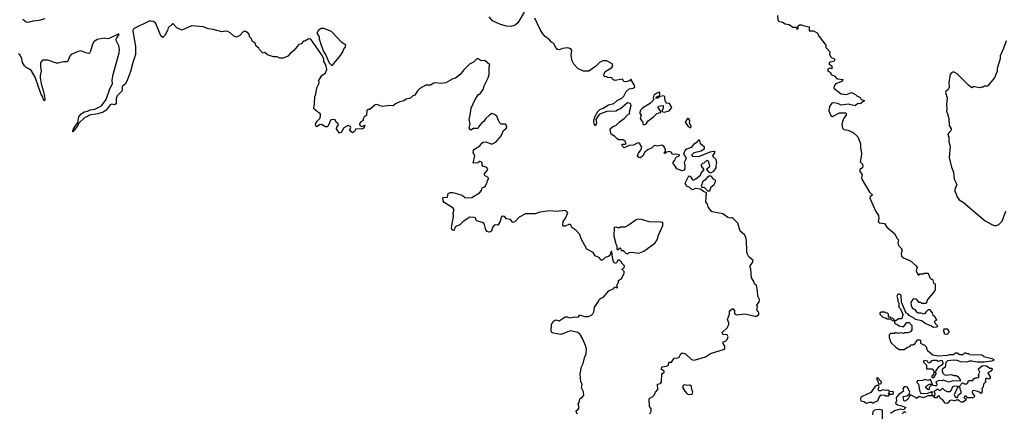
# Model space of a CAD drawing. Extents: x 2219101 to 2444320, y 201258 to 358766.
# Tile 62 of 256: x 2259290 to 2270670, y 289801 to 294338. Entities that reach past the tile are written whole.
import ezdxf

# ---------------------------------------------------------------- set-up
doc = ezdxf.new("R2010")
doc.units = 0

msp = doc.modelspace()

# ---------------------------------------------------------------- linework, layer by layer
at = {"layer": '0CON10XD'}
for points in [[(2265121, 294425), (2265048, 294302), (2265015, 294276), (2264965, 294261), (2264915, 294265), (2264845, 294282), (2264753, 294323), (2264715, 294370)], [(2259326, 294345), (2259365, 294314), (2259395, 294310), (2259445, 294326), (2259515, 294331), (2259585, 294350)], [(2265735, 289779), (2265720, 289805), (2265722, 289818), (2265745, 289837), (2265756, 289855), (2265746, 289895), (2265756, 289915), (2265762, 289958), (2265799, 289985), (2265809, 290001), (2265806, 290036), (2265784, 290084), (2265789, 290125), (2265774, 290155), (2265766, 290245), (2265783, 290327), (2265804, 290366), (2265823, 290445), (2265836, 290474), (2265839, 290535), (2265831, 290575), (2265796, 290655), (2265769, 290699), (2265742, 290722), (2265655, 290742), (2265545, 290699), (2265460, 290715), (2265442, 290725), (2265431, 290741), (2265436, 290815), (2265455, 290850), (2265473, 290867), (2265485, 290869), (2265525, 290857), (2265595, 290903), (2265616, 290906), (2265645, 290894), (2265705, 290904), (2265735, 290900), (2265748, 290905), (2265758, 290922), (2265766, 290924), (2265820, 290910), (2265865, 290910), (2265904, 290926), (2265915, 290938), (2265926, 290964), (2265932, 291015), (2265978, 291082), (2265988, 291105), (2266005, 291120), (2266035, 291128), (2266098, 291205), (2266155, 291232), (2266165, 291250), (2266195, 291240), (2266200, 291245), (2266190, 291265), (2266212, 291305), (2266210, 291325), (2266245, 291348), (2266278, 291405), (2266275, 291430), (2266250, 291455), (2266278, 291472), (2266280, 291495), (2266250, 291525), (2266250, 291535), (2266232, 291542), (2266225, 291560), (2266202, 291558), (2266185, 291520), (2266165, 291528), (2266153, 291543), (2266140, 291585), (2266135, 291660), (2266125, 291660), (2266110, 291615), (2266095, 291600), (2266055, 291590), (2266025, 291560), (2266005, 291560), (2265990, 291585), (2265941, 291611), (2265916, 291646), (2265845, 291688), (2265780, 291805), (2265762, 291855), (2265716, 291906), (2265672, 291935), (2265659, 291969), (2265644, 291976), (2265595, 291952), (2265574, 291954), (2265568, 291965), (2265572, 292005), (2265600, 292045), (2265627, 292105), (2265615, 292120), (2265592, 292132), (2265495, 292121), (2265415, 292131), (2265307, 292113), (2265247, 292093), (2265135, 292094), (2265062, 292058), (2265020, 292010), (2264995, 291994), (2264985, 291997), (2264961, 292031), (2264915, 292036), (2264893, 292063), (2264873, 292067), (2264854, 292056), (2264844, 292006), (2264815, 291962), (2264785, 291969), (2264775, 291964), (2264754, 291935), (2264744, 291895), (2264733, 291885), (2264715, 291882), (2264692, 291892), (2264679, 291909), (2264662, 291972), (2264650, 291990), (2264573, 292015), (2264563, 292025), (2264560, 292045), (2264544, 292054), (2264492, 292058), (2264414, 292006), (2264375, 291967), (2264332, 291948), (2264321, 291935), (2264313, 291907), (2264305, 291903), (2264285, 291912), (2264282, 291935), (2264303, 292065), (2264299, 292105), (2264311, 292145), (2264295, 292165), (2264196, 292226), (2264185, 292245), (2264182, 292278), (2264195, 292288), (2264225, 292284), (2264235, 292289), (2264241, 292329), (2264265, 292341), (2264295, 292341), (2264405, 292309), (2264435, 292282), (2264465, 292278), (2264515, 292282), (2264604, 292336), (2264626, 292365), (2264636, 292394), (2264655, 292401), (2264669, 292415), (2264692, 292458), (2264695, 292480), (2264710, 292495), (2264710, 292505), (2264690, 292525), (2264671, 292531), (2264663, 292547), (2264663, 292557), (2264693, 292597), (2264699, 292615), (2264690, 292630), (2264644, 292645), (2264636, 292656), (2264636, 292685), (2264625, 292697), (2264605, 292699), (2264585, 292683), (2264532, 292682), (2264550, 292765), (2264531, 292801), (2264534, 292825), (2264548, 292842), (2264609, 292881), (2264630, 292910), (2264645, 292921), (2264677, 292927), (2264734, 292904), (2264755, 292904), (2264795, 292927), (2264853, 292995), (2264883, 293057), (2264918, 293085), (2264922, 293102), (2264905, 293130), (2264855, 293130), (2264832, 293155), (2264803, 293223), (2264768, 293248), (2264745, 293253), (2264718, 293235), (2264675, 293192), (2264655, 293163), (2264632, 293148), (2264604, 293115), (2264585, 293082), (2264535, 293081), (2264505, 293060), (2264484, 293085), (2264497, 293135), (2264484, 293185), (2264498, 293235), (2264509, 293315), (2264554, 293416), (2264590, 293470), (2264615, 293490), (2264645, 293530), (2264658, 293572), (2264706, 293665), (2264717, 293705), (2264717, 293793), (2264722, 293815), (2264665, 293868), (2264625, 293862), (2264588, 293885), (2264574, 293886), (2264535, 293848), (2264488, 293825), (2264422, 293758), (2264380, 293705), (2264326, 293664), (2264295, 293654), (2264215, 293610), (2264155, 293602), (2264095, 293609), (2264075, 293604), (2264039, 293581), (2263985, 293582), (2263915, 293542), (2263888, 293515), (2263858, 293465), (2263835, 293457), (2263805, 293431), (2263755, 293418), (2263730, 293400), (2263685, 293390), (2263633, 293367), (2263605, 293342), (2263567, 293347), (2263485, 293333), (2263451, 293341), (2263427, 293357), (2263400, 293355), (2263335, 293300), (2263315, 293300), (2263302, 293288), (2263298, 293232), (2263288, 293222), (2263272, 293218), (2263268, 293202), (2263260, 293195), (2263258, 293172), (2263234, 293156), (2263218, 293135), (2263222, 293115), (2263243, 293103), (2263278, 293118), (2263266, 293084), (2263235, 293074), (2263175, 293077), (2263160, 293045), (2263135, 293031), (2263116, 293045), (2263106, 293065), (2263118, 293095), (2263112, 293105), (2263085, 293117), (2263035, 293087), (2263006, 293034), (2262985, 293027), (2262952, 293075), (2262956, 293095), (2262971, 293115), (2262971, 293135), (2262947, 293155), (2262935, 293180), (2262905, 293186), (2262885, 293182), (2262857, 293113), (2262845, 293100), (2262825, 293100), (2262777, 293127), (2262755, 293124), (2262725, 293098), (2262712, 293115), (2262708, 293135), (2262727, 293165), (2262757, 293195), (2262768, 293225), (2262768, 293245), (2262759, 293259), (2262730, 293275), (2262694, 293304), (2262688, 293315), (2262698, 293365), (2262700, 293455), (2262707, 293463), (2262715, 293500), (2262725, 293550), (2262752, 293605), (2262748, 293635), (2262782, 293695), (2262825, 293723), (2262838, 293762), (2262828, 293815), (2262806, 293855), (2262804, 293885), (2262780, 293935), (2262655, 294113), (2262633, 294117), (2262585, 294090), (2262572, 294088), (2262545, 294060), (2262515, 294050), (2262459, 293981), (2262415, 293948), (2262390, 293915), (2262336, 293894), (2262295, 293892), (2262267, 293907), (2262225, 293910), (2262153, 293933), (2262125, 293960), (2262095, 293950), (2262090, 293965), (2262060, 293995), (2262055, 294010), (2262022, 294032), (2262010, 294065), (2261975, 294090), (2261970, 294115), (2261950, 294135), (2261938, 294175), (2261905, 294200), (2261875, 294200), (2261836, 294154), (2261795, 294137), (2261765, 294147), (2261722, 294185), (2261695, 294201), (2261665, 294204), (2261625, 294197), (2261525, 294224), (2261467, 294233), (2261415, 294256), (2261275, 294266), (2261165, 294218), (2261105, 294242), (2261065, 294289), (2261055, 294290), (2261006, 294244), (2260997, 294213), (2260966, 294155), (2260945, 294133), (2260923, 294153), (2260864, 294295), (2260835, 294317), (2260805, 294322), (2260785, 294320), (2260613, 294237), (2260601, 294225), (2260598, 294205), (2260628, 294028), (2260628, 293935), (2260598, 293845), (2260571, 293739), (2260535, 293647), (2260511, 293595), (2260476, 293565), (2260473, 293515), (2260415, 293459), (2260405, 293425), (2260406, 293374), (2260399, 293361), (2260385, 293356), (2260355, 293360), (2260337, 293353), (2260289, 293291), (2260255, 293270), (2260195, 293252), (2260095, 293235), (2260075, 293221), (2260041, 293209), (2259971, 293139), (2259962, 293115), (2259905, 293042), (2259903, 293055), (2259911, 293075), (2259961, 293149), (2259975, 293214), (2259995, 293248), (2260035, 293274), (2260075, 293281), (2260105, 293295), (2260157, 293303), (2260235, 293341), (2260288, 293415), (2260330, 293540), (2260364, 293595), (2260359, 293639), (2260370, 293705), (2260438, 293955), (2260443, 293995), (2260436, 294035), (2260402, 294105), (2260411, 294129), (2260440, 294165), (2260435, 294176), (2260325, 294121), (2260305, 294117), (2260265, 294123), (2260185, 294111), (2260148, 294082), (2260130, 294055), (2260107, 293973), (2260095, 293953), (2260085, 293949), (2260055, 293954), (2259995, 293978), (2259965, 293971), (2259886, 293934), (2259870, 293915), (2259845, 293860), (2259835, 293852), (2259795, 293852), (2259735, 293834), (2259716, 293834), (2259615, 293871), (2259555, 293870)], [(2266572, 289785), (2266590, 289815), (2266587, 289847), (2266568, 289868), (2266567, 289955), (2266572, 289965), (2266608, 289982), (2266622, 289998), (2266639, 290035), (2266664, 290066), (2266661, 290125), (2266695, 290136), (2266706, 290154), (2266713, 290245), (2266740, 290265), (2266740, 290275), (2266708, 290295), (2266712, 290328), (2266765, 290333), (2266790, 290345), (2266791, 290379), (2266825, 290382), (2266854, 290426), (2266895, 290431), (2266910, 290440), (2266932, 290478), (2266945, 290489), (2266984, 290475), (2267053, 290413), (2267085, 290404), (2267217, 290443), (2267275, 290479), (2267435, 290530), (2267440, 290535), (2267440, 290565), (2267420, 290595), (2267420, 290615), (2267448, 290622), (2267468, 290642), (2267477, 290675), (2267465, 290698), (2267415, 290700), (2267410, 290725), (2267468, 290778), (2267487, 290815), (2267487, 290835), (2267471, 290875), (2267494, 290935), (2267492, 290965), (2267501, 290979), (2267525, 290997), (2267536, 290996), (2267552, 290975), (2267552, 290942), (2267575, 290927), (2267675, 290941), (2267785, 290914), (2267806, 290914), (2267826, 290924), (2267832, 290935), (2267832, 290955), (2267810, 290985), (2267818, 291015), (2267810, 291045), (2267838, 291075), (2267839, 291105), (2267820, 291145), (2267818, 291205), (2267806, 291266), (2267784, 291284), (2267774, 291314), (2267748, 291355), (2267742, 291455), (2267732, 291475), (2267732, 291495), (2267757, 291523), (2267768, 291555), (2267718, 291598), (2267699, 291635), (2267692, 291665), (2267691, 291785), (2267684, 291825), (2267665, 291852), (2267618, 291895), (2267590, 291985), (2267535, 292042), (2267525, 292048), (2267505, 292044), (2267475, 292054), (2267416, 292096), (2267292, 292118), (2267281, 292125), (2267246, 292175), (2267238, 292208), (2267220, 292235), (2267228, 292338), (2267192, 292352), (2267155, 292378), (2267105, 292386), (2267062, 292372), (2267035, 292398), (2266998, 292415), (2266981, 292449), (2267025, 292533), (2267040, 292530), (2267065, 292488), (2267083, 292487), (2267105, 292498), (2267158, 292542), (2267166, 292564), (2267200, 292605), (2267170, 292645), (2267170, 292665), (2267185, 292682), (2267200, 292685), (2267235, 292713), (2267247, 292707), (2267264, 292655), (2267259, 292635), (2267229, 292605), (2267255, 292578), (2267275, 292569), (2267314, 292586), (2267339, 292625), (2267339, 292655), (2267349, 292685), (2267341, 292721), (2267304, 292755), (2267302, 292765), (2267326, 292806), (2267323, 292813), (2267314, 292814), (2267265, 292808), (2267135, 292753), (2267069, 292759), (2267059, 292775), (2267085, 292804), (2267166, 292824), (2267205, 292849), (2267204, 292864), (2267157, 292905), (2267155, 292928), (2267145, 292947), (2267134, 292946), (2267108, 292915), (2267076, 292894), (2267050, 292860), (2266995, 292843), (2266981, 292829), (2266962, 292785), (2266984, 292755), (2266991, 292735), (2266968, 292688), (2266979, 292655), (2266978, 292615), (2266963, 292597), (2266945, 292590), (2266885, 292614), (2266863, 292653), (2266837, 292685), (2266859, 292711), (2266879, 292751), (2266910, 292765), (2266917, 292775), (2266875, 292786), (2266835, 292782), (2266818, 292808), (2266795, 292816), (2266771, 292809), (2266745, 292790), (2266740, 292795), (2266753, 292817), (2266754, 292835), (2266737, 292867), (2266715, 292888), (2266665, 292878), (2266635, 292886), (2266619, 292881), (2266591, 292855), (2266555, 292838), (2266514, 292806), (2266491, 292765), (2266465, 292743), (2266445, 292746), (2266432, 292765), (2266443, 292797), (2266469, 292831), (2266480, 292865), (2266455, 292911), (2266435, 292914), (2266385, 292889), (2266335, 292884), (2266275, 292859), (2266264, 292865), (2266250, 292895), (2266255, 292900), (2266285, 292898), (2266300, 292905), (2266286, 292936), (2266265, 292950), (2266215, 292950), (2266195, 292960), (2266169, 292989), (2266124, 293015), (2266114, 293066), (2266115, 293078), (2266140, 293100), (2266185, 293121), (2266223, 293157), (2266276, 293195), (2266315, 293240), (2266342, 293255), (2266337, 293275), (2266358, 293345), (2266355, 293360), (2266345, 293370), (2266315, 293377), (2266235, 293306), (2266204, 293296), (2266185, 293281), (2266072, 293278), (2265986, 293244), (2265950, 293185), (2265957, 293145), (2265945, 293110), (2265928, 293135), (2265927, 293165), (2265937, 293215), (2265972, 293278), (2265995, 293300), (2266035, 293317), (2266095, 293356), (2266155, 293368), (2266195, 293403), (2266248, 293432), (2266273, 293455), (2266300, 293510), (2266335, 293540), (2266380, 293545), (2266398, 293562), (2266397, 293577), (2266355, 293650), (2266337, 293633), (2266295, 293618), (2266272, 293625), (2266255, 293652), (2266167, 293637), (2266142, 293652), (2266135, 293668), (2266085, 293670), (2266077, 293677), (2266045, 293680), (2266040, 293695), (2266054, 293735), (2266133, 293785), (2266146, 293805), (2266138, 293828), (2266075, 293864), (2266029, 293861), (2265991, 293845), (2265945, 293796), (2265868, 293745), (2265806, 293744), (2265745, 293770), (2265695, 293824), (2265674, 293864), (2265664, 293925), (2265671, 293981), (2265659, 294001), (2265625, 294012), (2265565, 294004), (2265525, 293990), (2265505, 293994), (2265492, 294005), (2265465, 294062), (2265435, 294077), (2265415, 294107), (2265365, 294144), (2265338, 294175), (2265306, 294225), (2265244, 294355)], [(2268047, 294385), (2268052, 294335), (2268061, 294321), (2268105, 294308), (2268135, 294289), (2268185, 294284), (2268225, 294251), (2268265, 294250), (2268274, 294224), (2268288, 294235), (2268290, 294245), (2268280, 294255), (2268282, 294265), (2268301, 294279), (2268325, 294280), (2268341, 294271), (2268414, 294254), (2268415, 294208), (2268465, 294210), (2268506, 294186), (2268530, 294145), (2268607, 294045), (2268606, 294016), (2268653, 293965), (2268650, 293935), (2268665, 293908), (2268675, 293897), (2268701, 293891), (2268709, 293879), (2268700, 293855), (2268655, 293849), (2268645, 293840), (2268646, 293825), (2268676, 293806), (2268678, 293782), (2268675, 293772), (2268655, 293778), (2268635, 293769), (2268628, 293755), (2268632, 293742), (2268659, 293729), (2268670, 293705), (2268712, 293685), (2268721, 293671), (2268742, 293655), (2268808, 293645), (2268787, 293623), (2268723, 293595), (2268703, 293575), (2268698, 293545), (2268785, 293481), (2268845, 293472), (2268905, 293498), (2268948, 293475), (2268965, 293458), (2269005, 293438), (2269017, 293417), (2269050, 293405), (2269050, 293395), (2269035, 293390), (2269006, 293364), (2268975, 293368), (2268945, 293342), (2268865, 293360), (2268785, 293349), (2268745, 293370), (2268695, 293376), (2268675, 293372), (2268648, 293335), (2268642, 293285), (2268665, 293230), (2268685, 293219), (2268765, 293260), (2268835, 293260), (2268840, 293255), (2268840, 293235), (2268815, 293200), (2268798, 293162), (2268792, 293125), (2268800, 293085), (2268815, 293068), (2268861, 293061), (2268923, 293033), (2268975, 292983), (2268994, 292945), (2269008, 292905), (2269006, 292855), (2269015, 292825), (2269018, 292782), (2269002, 292695), (2269029, 292669), (2269036, 292645), (2269032, 292628), (2269000, 292605), (2268998, 292585), (2269016, 292566), (2269026, 292546), (2269020, 292515), (2269024, 292495), (2269112, 292345), (2269148, 292315), (2269138, 292308), (2269119, 292295), (2269114, 292275), (2269183, 292123), (2269216, 292075), (2269220, 292045), (2269213, 292005), (2269225, 291992), (2269285, 291982), (2269312, 291942), (2269403, 291865), (2269428, 291815), (2269446, 291795), (2269440, 291765), (2269447, 291727), (2269475, 291703), (2269490, 291675), (2269476, 291635), (2269481, 291605), (2269505, 291588), (2269585, 291550), (2269652, 291495), (2269662, 291475), (2269652, 291435), (2269658, 291415), (2269675, 291390), (2269685, 291390), (2269695, 291400), (2269735, 291400), (2269745, 291410), (2269788, 291408), (2269810, 291355), (2269825, 291340), (2269838, 291338), (2269852, 291292), (2269870, 291285), (2269870, 291215), (2269852, 291185), (2269782, 291105), (2269765, 291060), (2269715, 291060), (2269705, 291070), (2269685, 291070), (2269655, 291110), (2269625, 291112), (2269614, 291106), (2269590, 291075), (2269592, 291035), (2269605, 291010), (2269620, 290995), (2269635, 290990), (2269652, 290965), (2269675, 290950), (2269705, 290950), (2269735, 290938), (2269760, 290945), (2269775, 290970), (2269795, 290990), (2269805, 290990), (2269835, 290950), (2269845, 290920), (2269855, 290920), (2269868, 290908), (2269882, 290872), (2269890, 290865), (2269872, 290858), (2269860, 290845), (2269868, 290838), (2269870, 290825), (2269885, 290820), (2269893, 290805), (2269896, 290794), (2269885, 290784), (2269852, 290782), (2269822, 290802), (2269755, 290829), (2269715, 290859), (2269642, 290872), (2269630, 290885), (2269570, 290920), (2269555, 290938), (2269537, 290947), (2269480, 291075), (2269477, 291155), (2269456, 291166), (2269440, 291165), (2269428, 291145), (2269440, 291105), (2269440, 291085), (2269452, 291062), (2269450, 291015), (2269470, 290995), (2269500, 290925), (2269492, 290918), (2269490, 290895), (2269478, 290882), (2269445, 290880), (2269415, 290860), (2269400, 290860), (2269400, 290835), (2269412, 290822), (2269428, 290818), (2269455, 290800), (2269505, 290790), (2269542, 290838), (2269575, 290840), (2269582, 290822), (2269600, 290805), (2269600, 290755), (2269585, 290730), (2269555, 290718), (2269515, 290720), (2269505, 290712), (2269465, 290718), (2269445, 290710), (2269425, 290720), (2269405, 290720), (2269395, 290710), (2269355, 290710), (2269340, 290695), (2269340, 290665), (2269357, 290607), (2269414, 290554), (2269455, 290528), (2269512, 290528), (2269550, 290555), (2269577, 290563), (2269595, 290580), (2269615, 290580), (2269622, 290588), (2269635, 290590), (2269642, 290608), (2269672, 290638), (2269695, 290640), (2269710, 290625), (2269700, 290615), (2269702, 290602), (2269735, 290580), (2269745, 290580), (2269770, 290555), (2269770, 290535), (2269778, 290528), (2269780, 290515), (2269844, 290464)], [(2262905, 293812), (2262996, 293924), (2263027, 293973), (2263032, 293995), (2263052, 294015), (2263060, 294045), (2263012, 294075), (2262895, 294202), (2262805, 294236), (2262775, 294236), (2262743, 294217), (2262726, 294184), (2262750, 294140), (2262751, 294115), (2262769, 294055), (2262801, 293971), (2262825, 293936), (2262865, 293840), (2262895, 293812), (2262905, 293812)], [(2270690, 294095), (2270660, 294005), (2270621, 293919), (2270620, 293885), (2270588, 293775), (2270586, 293744), (2270558, 293668), (2270475, 293570), (2270435, 293570), (2270425, 293560), (2270405, 293560), (2270385, 293550), (2270325, 293562), (2270308, 293562), (2270295, 293552), (2270255, 293580), (2270123, 293713), (2270083, 293737), (2270060, 293725), (2270044, 293706), (2270027, 293615), (2270033, 293555), (2270020, 293530), (2269995, 293510), (2269990, 293495), (2270011, 293435), (2270003, 293355), (2270007, 293307), (2270000, 293275), (2270010, 293265), (2270030, 293195), (2270032, 293115), (2270057, 293075), (2270050, 293055), (2270023, 293025), (2270018, 293005), (2270027, 292985), (2270028, 292925), (2270042, 292875), (2270032, 292745), (2270058, 292635), (2270081, 292575), (2270090, 292495), (2270120, 292435), (2270098, 292375), (2270098, 292355), (2270118, 292315), (2270120, 292295), (2270148, 292255), (2270195, 292230), (2270351, 292095), (2270448, 292015), (2270525, 291970), (2270555, 291960), (2270579, 291961), (2270608, 291972), (2270645, 292008), (2270688, 292125)], [(2259555, 293870), (2259532, 293845), (2259530, 293795), (2259539, 293745), (2259526, 293694), (2259526, 293665), (2259538, 293595), (2259559, 293535), (2259576, 293455), (2259580, 293415), (2259575, 293400), (2259565, 293410), (2259556, 293446), (2259539, 293475), (2259470, 293675), (2259425, 293746), (2259404, 293765), (2259365, 293785), (2259345, 293806), (2259324, 293844), (2259315, 293887), (2259295, 293929), (2259275, 293942)], [(2266505, 293124), (2266529, 293135), (2266552, 293168), (2266616, 293215), (2266649, 293251), (2266675, 293262), (2266700, 293265), (2266698, 293278), (2266670, 293325), (2266672, 293338), (2266728, 293348), (2266727, 293313), (2266710, 293285), (2266723, 293273), (2266739, 293269), (2266798, 293285), (2266827, 293323), (2266799, 293369), (2266760, 293375), (2266760, 293385), (2266750, 293395), (2266747, 293447), (2266735, 293460), (2266688, 293452), (2266665, 293430), (2266642, 293432), (2266650, 293445), (2266680, 293460), (2266688, 293475), (2266690, 293495), (2266685, 293500), (2266652, 293488), (2266620, 293465), (2266610, 293435), (2266618, 293415), (2266582, 293375), (2266487, 293315), (2266466, 293294), (2266456, 293265), (2266456, 293255), (2266472, 293235), (2266462, 293195), (2266475, 293174), (2266488, 293165), (2266490, 293135), (2266505, 293124)], [(2267045, 293090), (2267052, 293105), (2267030, 293145), (2267034, 293175), (2267025, 293191), (2267010, 293195), (2266983, 293153), (2267015, 293102), (2267045, 293090)], [(2267265, 292360), (2267280, 292405), (2267318, 292435), (2267332, 292465), (2267330, 292485), (2267310, 292495), (2267287, 292527), (2267265, 292533), (2267235, 292516), (2267208, 292482), (2267185, 292469), (2267166, 292415), (2267171, 292401), (2267195, 292403), (2267205, 292397), (2267240, 292360), (2267265, 292360)], [(2266322, 291638), (2266333, 291647), (2266365, 291652), (2266445, 291642), (2266505, 291663), (2266629, 291755), (2266657, 291795), (2266672, 291848), (2266722, 291958), (2266723, 291993), (2266695, 291999), (2266565, 292002), (2266475, 292029), (2266438, 292032), (2266414, 292026), (2266335, 291968), (2266285, 291942), (2266228, 291942), (2266215, 291930), (2266185, 291940), (2266160, 291935), (2266158, 291835), (2266178, 291748), (2266190, 291725), (2266190, 291685), (2266205, 291680), (2266225, 291700), (2266238, 291688), (2266242, 291672), (2266265, 291670), (2266298, 291638), (2266322, 291638)], [(2269400, 290860), (2269398, 290868), (2269378, 290888), (2269362, 290892), (2269355, 290900), (2269332, 290902), (2269330, 290935), (2269318, 290948), (2269295, 290950), (2269285, 290960), (2269245, 290960), (2269232, 290948), (2269230, 290935), (2269265, 290900), (2269305, 290890), (2269315, 290880), (2269355, 290880), (2269372, 290862), (2269395, 290860), (2269400, 290860)], [(2270005, 290700), (2269980, 290705), (2269980, 290725), (2269970, 290735), (2269970, 290755), (2269980, 290765), (2270010, 290765), (2270030, 290735), (2270028, 290722), (2270005, 290700)], [(2269844, 290464), (2269906, 290454), (2270015, 290460), (2270035, 290470), (2270085, 290470), (2270105, 290490), (2270125, 290490), (2270155, 290470), (2270195, 290470), (2270212, 290488), (2270225, 290490), (2270232, 290482), (2270255, 290480), (2270268, 290468), (2270407, 290467), (2270430, 290455), (2270430, 290445), (2270525, 290422), (2270544, 290415), (2270548, 290405), (2270525, 290392), (2270435, 290379), (2270355, 290382), (2270295, 290392), (2270268, 290392), (2270235, 290380), (2270166, 290386), (2270125, 290401), (2270085, 290404), (2270012, 290395), (2269994, 290376), (2269987, 290323), (2269953, 290297), (2269952, 290275), (2269960, 290255), (2269975, 290240), (2269995, 290232), (2270055, 290238), (2270085, 290228), (2270115, 290228), (2270132, 290215), (2270160, 290175), (2270158, 290162), (2270074, 290166), (2270025, 290151), (2269965, 290171), (2269954, 290166), (2269915, 290170), (2269880, 290155), (2269890, 290125), (2269888, 290115), (2269882, 290108), (2269865, 290108), (2269842, 290112), (2269815, 290182), (2269785, 290170), (2269755, 290182), (2269725, 290167), (2269662, 290165), (2269660, 290145), (2269677, 290125), (2269682, 290098), (2269692, 290042), (2269705, 290020), (2269785, 290022), (2269835, 290040), (2269840, 290035), (2269830, 290025), (2269832, 290012), (2269850, 289990), (2269865, 289990), (2269872, 290015), (2269860, 290045), (2269895, 290068), (2269905, 290070), (2269925, 290050), (2269955, 290080), (2269982, 290052), (2269998, 290048), (2270005, 290040), (2270045, 290040), (2270057, 290053), (2270075, 290100), (2270095, 290106), (2270130, 290105), (2270140, 290095), (2270125, 290080), (2270092, 290005), (2270105, 289978), (2270125, 289970), (2270140, 290005), (2270170, 290025), (2270170, 290045), (2270163, 290053), (2270160, 290085), (2270150, 290095), (2270150, 290105), (2270185, 290140), (2270198, 290138), (2270205, 290130), (2270235, 290130), (2270248, 290142), (2270255, 290170), (2270305, 290170), (2270315, 290190), (2270325, 290190), (2270335, 290200), (2270352, 290198), (2270370, 290205), (2270380, 290215), (2270372, 290235), (2270388, 290265), (2270370, 290295), (2270370, 290305), (2270418, 290342), (2270465, 290340), (2270503, 290313), (2270525, 290312), (2270530, 290295), (2270515, 290278), (2270480, 290255), (2270505, 290212), (2270507, 290193), (2270495, 290184), (2270472, 290192), (2270455, 290190), (2270450, 290165), (2270457, 290153), (2270428, 290125), (2270427, 290095), (2270411, 290069), (2270412, 290045), (2270405, 290020), (2270395, 290020), (2270390, 290030), (2270365, 290042), (2270308, 290052), (2270298, 290042), (2270298, 290025), (2270325, 289990), (2270320, 289975), (2270305, 289968), (2270245, 289970), (2270227, 289987), (2270213, 289987), (2270203, 289973), (2270215, 289960), (2270230, 289955), (2270225, 289940), (2270195, 289920), (2270175, 289917), (2270162, 289922), (2270145, 289942), (2270115, 289942), (2270095, 289932), (2270055, 289940), (2270036, 289934), (2270018, 289905), (2270002, 289902), (2269985, 289908), (2269955, 289948), (2269932, 289962), (2269915, 289990), (2269902, 289988), (2269885, 289970), (2269865, 289970), (2269850, 289990), (2269785, 289990), (2269735, 289968), (2269685, 289982), (2269655, 289960), (2269638, 289978), (2269595, 290000), (2269582, 289998), (2269572, 289988), (2269555, 289950), (2269545, 289950), (2269530, 289935), (2269515, 289930), (2269508, 289938), (2269502, 289985), (2269545, 289990), (2269570, 290010), (2269578, 290035), (2269550, 290090), (2269536, 290096), (2269514, 290096), (2269497, 290075), (2269503, 290045), (2269452, 290008), (2269422, 289975), (2269418, 289965), (2269423, 289935), (2269413, 289905), (2269435, 289887), (2269475, 289880), (2269530, 289855), (2269505, 289830), (2269465, 289837), (2269400, 289820), (2269355, 289788)], [(2269855, 290202), (2269882, 290245), (2269878, 290265), (2269882, 290285), (2269920, 290335), (2269956, 290354), (2269964, 290366), (2269961, 290391), (2269945, 290398), (2269905, 290388), (2269885, 290398), (2269845, 290400), (2269830, 290395), (2269808, 290372), (2269795, 290370), (2269782, 290392), (2269755, 290400), (2269740, 290395), (2269732, 290385), (2269738, 290375), (2269770, 290345), (2269772, 290302), (2269835, 290302), (2269850, 290285), (2269860, 290265), (2269848, 290232), (2269830, 290215), (2269843, 290203), (2269855, 290202)], [(2269225, 290127), (2269245, 290134), (2269249, 290155), (2269205, 290203), (2269195, 290195), (2269194, 290185), (2269208, 290165), (2269215, 290130), (2269225, 290127)], [(2267025, 290006), (2267055, 290012), (2267065, 290019), (2267071, 290035), (2267059, 290065), (2267054, 290105), (2267035, 290115), (2267005, 290112), (2266975, 290119), (2266958, 290112), (2266954, 290105), (2266955, 290085), (2266976, 290045), (2267003, 290015), (2267025, 290006)], [(2269075, 289906), (2269115, 289920), (2269135, 289920), (2269145, 289910), (2269155, 289910), (2269165, 289920), (2269206, 289934), (2269223, 289975), (2269245, 290002), (2269285, 290000), (2269295, 289992), (2269335, 289992), (2269340, 289995), (2269340, 290010), (2269330, 290015), (2269335, 290030), (2269340, 290010), (2269385, 290010), (2269390, 290035), (2269385, 290040), (2269348, 290038), (2269325, 290057), (2269295, 290052), (2269265, 290060), (2269242, 290048), (2269218, 290048), (2269212, 290065), (2269222, 290095), (2269215, 290110), (2269195, 290110), (2269173, 290095), (2269128, 290032), (2269028, 289985), (2269013, 289975), (2269008, 289955), (2269012, 289932), (2269045, 289928), (2269075, 289906)], [(2269795, 290060), (2269784, 290064), (2269762, 290085), (2269762, 290095), (2269768, 290105), (2269803, 290127), (2269817, 290127), (2269830, 290115), (2269803, 290087), (2269802, 290068), (2269795, 290060)], [(2269260, 289725), (2269260, 289825), (2269225, 289832), (2269170, 289825), (2269150, 289805), (2269147, 289773)], [(2269488, 289785), (2269515, 289810), (2269530, 289795)]]:
    msp.add_lwpolyline(points, dxfattribs=at)

doc.saveas('drawing.dxf')
